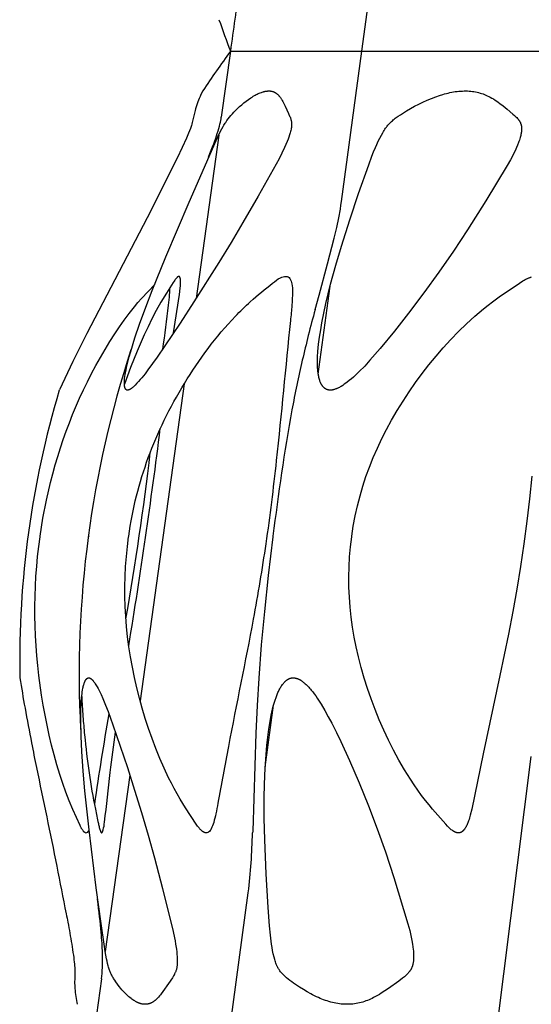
# Model space of a CAD drawing. Header units: millimetres. Extents: x 1250 to 1725, y 0 to 1655.
# Tile 223 of 256: x 1297 to 1318, y 1572 to 1613. Entities that reach past the tile are written whole.
import ezdxf

# ---------------------------------------------------------------- set-up
doc = ezdxf.new("R2010")
doc.units = ezdxf.units.MM
doc.header["$MEASUREMENT"] = 0
doc.layers.add('Crea2D$visibili$tangenti', color=7, linetype='Continuous', true_color=0x000000)

msp = doc.modelspace()

# ---------------------------------------------------------------- linework, layer by layer
at = {"layer": 'Crea2D$visibili$tangenti'}
for p, q in [((1311.214, 1611.82), (1312.036, 1617.904)), ((1305.687, 1611.82), (1305.301, 1609.045)), ((1305.687, 1611.82), (1311.214, 1611.82)), ((1310.362, 1605.507), (1311.214, 1611.82)), ((1311.214, 1611.82), (1322.101, 1611.82)), ((1305.197, 1608.297), (1304.239, 1601.415)), ((1309.382, 1598.243), (1309.881, 1601.939)), ((1303.739, 1597.826), (1301.886, 1584.504)), ((1299.723, 1591.425), (1299.721, 1591.404)), ((1307.152, 1581.714), (1307.504, 1584.322)), ((1316.8, 1569.947), (1318.346, 1582.164)), ((1301.451, 1581.38), (1300.419, 1573.966)), ((1305.565, 1569.947), (1306.439, 1576.431)), ((1300.258, 1572.804), (1299.86, 1569.947))]:
    msp.add_line(p, q, dxfattribs=at)
for points in [[(1304.521, 1610.149), (1304.447, 1609.994), (1304.411, 1609.916), (1304.378, 1609.837), (1304.347, 1609.761), (1304.317, 1609.685), (1304.289, 1609.608), (1304.263, 1609.53), (1304.222, 1609.399), (1304.203, 1609.333), (1304.185, 1609.266), (1304.096, 1608.875), (1304.082, 1608.819), (1304.064, 1608.758), (1304.045, 1608.697), (1304.003, 1608.576), (1303.965, 1608.473), (1303.925, 1608.371), (1303.84, 1608.167), (1303.66, 1607.765), (1303.452, 1607.323), (1302.18, 1604.811), (1299.648, 1599.946), (1299.059, 1598.765), (1298.489, 1597.574)], [(1309.25, 1600.955), (1309.42, 1601.568), (1309.777, 1602.885), (1310.05, 1603.957), (1310.157, 1604.412), (1310.244, 1604.819), (1310.312, 1605.183), (1310.339, 1605.349), (1310.362, 1605.507)], [(1303.297, 1599.976), (1303.54, 1601.591), (1303.572, 1601.862), (1303.58, 1601.953), (1303.583, 1601.998), (1303.585, 1602.043), (1303.587, 1602.088), (1303.587, 1602.134), (1303.585, 1602.179), (1303.584, 1602.202), (1303.581, 1602.236), (1303.58, 1602.248), (1303.579, 1602.259), (1303.578, 1602.265), (1303.577, 1602.271), (1303.575, 1602.277), (1303.574, 1602.282), (1303.573, 1602.288), (1303.571, 1602.294), (1303.569, 1602.299), (1303.567, 1602.305), (1303.566, 1602.308), (1303.565, 1602.31), (1303.564, 1602.313), (1303.563, 1602.316), (1303.561, 1602.319), (1303.56, 1602.322), (1303.558, 1602.325), (1303.557, 1602.326), (1303.556, 1602.328), (1303.556, 1602.329), (1303.555, 1602.331), (1303.554, 1602.332), (1303.553, 1602.333), (1303.552, 1602.335), (1303.551, 1602.336), (1303.55, 1602.337), (1303.549, 1602.338), (1303.548, 1602.34), (1303.546, 1602.341), (1303.545, 1602.342), (1303.544, 1602.343), (1303.543, 1602.343), (1303.543, 1602.344), (1303.542, 1602.344), (1303.542, 1602.345), (1303.541, 1602.345), (1303.54, 1602.346), (1303.54, 1602.346), (1303.539, 1602.347), (1303.538, 1602.347), (1303.538, 1602.348), (1303.537, 1602.348), (1303.536, 1602.348), (1303.535, 1602.349), (1303.535, 1602.349), (1303.534, 1602.349), (1303.533, 1602.35), (1303.532, 1602.35), (1303.532, 1602.35), (1303.531, 1602.351), (1303.53, 1602.351), (1303.529, 1602.351), (1303.528, 1602.351), (1303.528, 1602.351), (1303.527, 1602.352), (1303.525, 1602.352), (1303.523, 1602.352), (1303.522, 1602.352), (1303.52, 1602.352), (1303.518, 1602.352), (1303.517, 1602.352), (1303.515, 1602.352), (1303.513, 1602.352), (1303.512, 1602.352), (1303.51, 1602.351), (1303.509, 1602.351), (1303.507, 1602.351), (1303.505, 1602.35), (1303.504, 1602.35), (1303.502, 1602.35), (1303.501, 1602.349), (1303.499, 1602.349), (1303.498, 1602.348), (1303.496, 1602.347), (1303.495, 1602.347), (1303.493, 1602.346), (1303.492, 1602.346), (1303.489, 1602.344), (1303.486, 1602.343), (1303.483, 1602.341), (1303.48, 1602.339), (1303.477, 1602.337), (1303.473, 1602.335), (1303.469, 1602.332), (1303.464, 1602.328), (1303.46, 1602.325), (1303.456, 1602.322), (1303.452, 1602.319), (1303.448, 1602.315), (1303.445, 1602.311), (1303.437, 1602.304), (1303.43, 1602.297), (1303.416, 1602.281), (1303.403, 1602.266), (1303.39, 1602.251), (1303.365, 1602.22), (1303.342, 1602.189), (1303.319, 1602.156), (1303.275, 1602.091), (1302.994, 1601.645), (1302.763, 1601.261), (1302.569, 1600.914), (1302.386, 1600.562), (1302.222, 1600.228), (1302.063, 1599.891), (1301.762, 1599.21), (1301.484, 1598.519), (1301.226, 1597.82)], [(1318.367, 1593.949), (1318.266, 1593), (1318.154, 1592.053), (1318.029, 1591.108), (1317.887, 1590.153), (1317.731, 1589.2), (1317.562, 1588.251), (1317.381, 1587.303), (1317.028, 1585.57), (1316.324, 1582.273), (1315.838, 1579.947), (1315.778, 1579.699), (1315.744, 1579.577), (1315.725, 1579.516), (1315.706, 1579.455), (1315.678, 1579.377), (1315.663, 1579.338), (1315.647, 1579.299), (1315.63, 1579.261), (1315.621, 1579.242), (1315.612, 1579.224), (1315.602, 1579.205), (1315.592, 1579.187), (1315.581, 1579.169), (1315.57, 1579.151), (1315.555, 1579.128), (1315.547, 1579.116), (1315.539, 1579.105), (1315.531, 1579.093), (1315.522, 1579.083), (1315.514, 1579.072), (1315.505, 1579.061), (1315.495, 1579.051), (1315.486, 1579.041), (1315.476, 1579.032), (1315.47, 1579.027), (1315.465, 1579.023), (1315.46, 1579.018), (1315.455, 1579.014), (1315.449, 1579.01), (1315.444, 1579.005), (1315.438, 1579.001), (1315.433, 1578.998), (1315.427, 1578.994), (1315.421, 1578.99), (1315.416, 1578.987), (1315.41, 1578.984), (1315.405, 1578.981), (1315.399, 1578.978), (1315.394, 1578.975), (1315.388, 1578.973), (1315.382, 1578.97), (1315.376, 1578.968), (1315.371, 1578.965), (1315.365, 1578.963), (1315.359, 1578.961), (1315.353, 1578.959), (1315.347, 1578.957), (1315.341, 1578.956), (1315.335, 1578.954), (1315.329, 1578.953), (1315.323, 1578.951), (1315.317, 1578.95), (1315.311, 1578.949), (1315.304, 1578.949), (1315.298, 1578.948), (1315.292, 1578.948), (1315.286, 1578.947), (1315.28, 1578.947), (1315.273, 1578.947), (1315.267, 1578.947), (1315.261, 1578.948), (1315.255, 1578.948), (1315.249, 1578.949), (1315.243, 1578.95), (1315.236, 1578.951), (1315.23, 1578.952), (1315.222, 1578.954), (1315.213, 1578.956), (1315.204, 1578.958), (1315.196, 1578.96), (1315.188, 1578.963), (1315.179, 1578.966), (1315.171, 1578.968), (1315.163, 1578.971), (1315.154, 1578.975), (1315.146, 1578.978), (1315.13, 1578.985), (1315.114, 1578.992), (1315.099, 1579.001), (1315.083, 1579.009), (1315.068, 1579.018), (1315.053, 1579.028), (1315.039, 1579.037), (1315.024, 1579.047), (1315.01, 1579.058), (1314.981, 1579.079), (1314.96, 1579.097), (1314.939, 1579.114), (1314.918, 1579.132), (1314.898, 1579.151), (1314.858, 1579.189), (1314.819, 1579.228), (1314.745, 1579.309), (1314.188, 1579.951), (1314.042, 1580.127), (1313.898, 1580.306), (1313.732, 1580.524), (1313.571, 1580.746), (1313.415, 1580.972), (1313.264, 1581.201), (1313.014, 1581.601), (1312.777, 1582.009), (1312.552, 1582.423), (1312.339, 1582.844), (1312.138, 1583.271), (1311.95, 1583.703), (1311.772, 1584.14), (1311.607, 1584.582), (1311.456, 1585.019), (1311.316, 1585.46), (1311.188, 1585.905), (1311.073, 1586.353), (1310.979, 1586.766), (1310.896, 1587.182), (1310.825, 1587.599), (1310.768, 1588.019), (1310.723, 1588.441), (1310.692, 1588.864), (1310.674, 1589.288), (1310.67, 1589.712), (1310.679, 1590.137), (1310.701, 1590.56), (1310.738, 1590.983), (1310.788, 1591.404), (1310.791, 1591.425), (1310.857, 1591.852), (1310.937, 1592.277), (1311.031, 1592.699), (1311.139, 1593.117), (1311.259, 1593.527), (1311.391, 1593.932), (1311.536, 1594.333), (1311.694, 1594.73), (1311.869, 1595.132), (1312.056, 1595.528), (1312.255, 1595.918), (1312.465, 1596.303), (1312.701, 1596.708), (1312.949, 1597.106), (1313.208, 1597.497), (1313.476, 1597.882), (1313.754, 1598.26), (1314.041, 1598.63), (1314.337, 1598.993), (1314.644, 1599.348), (1314.96, 1599.694), (1315.286, 1600.03), (1315.622, 1600.356), (1315.968, 1600.672), (1316.152, 1600.831), (1316.338, 1600.986), (1316.527, 1601.138), (1316.719, 1601.285), (1316.996, 1601.488), (1317.849, 1602.066), (1317.991, 1602.159), (1318.039, 1602.188), (1318.088, 1602.216), (1318.113, 1602.23), (1318.138, 1602.243), (1318.163, 1602.255), (1318.188, 1602.267), (1318.214, 1602.279), (1318.24, 1602.29), (1318.258, 1602.297), (1318.277, 1602.303), (1318.295, 1602.31), (1318.313, 1602.316), (1318.332, 1602.321), (1318.351, 1602.327)], [(1299.587, 1578.952), (1299.583, 1578.953), (1299.58, 1578.954), (1299.576, 1578.956), (1299.573, 1578.957), (1299.57, 1578.958), (1299.567, 1578.96), (1299.564, 1578.961), (1299.561, 1578.963), (1299.558, 1578.965), (1299.555, 1578.967), (1299.553, 1578.969), (1299.55, 1578.97), (1299.547, 1578.972), (1299.545, 1578.975), (1299.542, 1578.977), (1299.539, 1578.979), (1299.537, 1578.981), (1299.534, 1578.983), (1299.53, 1578.988), (1299.525, 1578.993), (1299.52, 1578.998), (1299.516, 1579.003), (1299.511, 1579.008), (1299.503, 1579.019), (1299.489, 1579.037), (1299.475, 1579.055), (1299.462, 1579.074), (1299.449, 1579.093), (1299.437, 1579.112), (1299.425, 1579.132), (1299.414, 1579.151), (1299.403, 1579.171), (1299.392, 1579.193), (1299.381, 1579.215), (1299.36, 1579.258), (1299.059, 1579.931), (1298.908, 1580.294), (1298.768, 1580.66), (1298.637, 1581.03), (1298.514, 1581.403), (1298.389, 1581.812), (1298.273, 1582.224), (1298.164, 1582.638), (1298.064, 1583.054), (1297.972, 1583.472), (1297.887, 1583.892), (1297.81, 1584.313), (1297.741, 1584.735), (1297.628, 1585.564), (1297.582, 1585.98), (1297.543, 1586.397), (1297.512, 1586.814), (1297.489, 1587.231), (1297.472, 1587.649), (1297.464, 1588.068), (1297.463, 1588.486), (1297.47, 1588.904), (1297.484, 1589.322), (1297.507, 1589.74), (1297.537, 1590.157), (1297.576, 1590.573), (1297.622, 1590.989), (1297.677, 1591.404), (1297.68, 1591.425), (1297.735, 1591.804), (1297.798, 1592.182), (1297.944, 1592.934), (1298.116, 1593.682), (1298.211, 1594.054), (1298.313, 1594.425), (1298.42, 1594.782), (1298.533, 1595.138), (1298.652, 1595.491), (1298.778, 1595.842), (1298.911, 1596.191), (1299.049, 1596.538), (1299.344, 1597.223), (1299.506, 1597.574), (1299.674, 1597.922), (1299.849, 1598.267), (1300.03, 1598.608), (1300.218, 1598.945), (1300.412, 1599.279), (1300.614, 1599.608), (1300.822, 1599.934), (1301.017, 1600.224), (1301.219, 1600.511), (1301.428, 1600.792), (1301.645, 1601.067), (1301.796, 1601.249), (1301.952, 1601.428), (1302.5, 1602.016)], [(1304.629, 1578.952), (1304.622, 1578.954), (1304.615, 1578.956), (1304.608, 1578.958), (1304.601, 1578.961), (1304.594, 1578.964), (1304.588, 1578.966), (1304.581, 1578.969), (1304.575, 1578.972), (1304.568, 1578.976), (1304.562, 1578.979), (1304.556, 1578.983), (1304.549, 1578.986), (1304.543, 1578.99), (1304.537, 1578.994), (1304.531, 1578.998), (1304.525, 1579.002), (1304.514, 1579.01), (1304.502, 1579.019), (1304.491, 1579.029), (1304.48, 1579.038), (1304.469, 1579.048), (1304.459, 1579.058), (1304.438, 1579.079), (1304.42, 1579.097), (1304.403, 1579.116), (1304.386, 1579.135), (1304.37, 1579.155), (1304.338, 1579.195), (1304.307, 1579.236), (1304.248, 1579.319), (1303.792, 1580.007), (1303.679, 1580.185), (1303.57, 1580.366), (1303.442, 1580.587), (1303.319, 1580.812), (1303.201, 1581.039), (1303.086, 1581.268), (1302.895, 1581.672), (1302.715, 1582.081), (1302.546, 1582.494), (1302.388, 1582.912), (1302.24, 1583.333), (1302.102, 1583.758), (1301.974, 1584.186), (1301.855, 1584.617), (1301.748, 1585.046), (1301.649, 1585.477), (1301.561, 1585.91), (1301.483, 1586.346), (1301.417, 1586.769), (1301.362, 1587.194), (1301.317, 1587.621), (1301.283, 1588.048), (1301.261, 1588.468), (1301.249, 1588.888), (1301.248, 1589.309), (1301.258, 1589.729), (1301.278, 1590.149), (1301.309, 1590.569), (1301.351, 1590.987), (1301.404, 1591.404), (1301.407, 1591.425)], [(1307.476, 1591.425), (1307.473, 1591.404), (1307.277, 1589.767), (1307.115, 1588.253), (1306.985, 1586.855), (1306.876, 1585.455), (1306.807, 1584.299), (1306.755, 1583.143), (1306.625, 1579.026), (1306.62, 1578.952)]]:
    msp.add_lwpolyline(points, dxfattribs=at)
for points in [[(1301.359, 1597.565), (1301.357, 1597.565), (1301.355, 1597.565), (1301.353, 1597.565), (1301.352, 1597.565), (1301.35, 1597.566), (1301.349, 1597.566), (1301.347, 1597.566), (1301.345, 1597.566), (1301.344, 1597.566), (1301.342, 1597.567), (1301.34, 1597.567), (1301.339, 1597.567), (1301.337, 1597.568), (1301.336, 1597.568), (1301.334, 1597.569), (1301.333, 1597.569), (1301.331, 1597.57), (1301.33, 1597.57), (1301.328, 1597.571), (1301.327, 1597.571), (1301.325, 1597.572), (1301.324, 1597.572), (1301.322, 1597.573), (1301.321, 1597.574), (1301.318, 1597.575), (1301.315, 1597.577), (1301.313, 1597.578), (1301.31, 1597.58), (1301.307, 1597.582), (1301.305, 1597.584), (1301.302, 1597.586), (1301.3, 1597.588), (1301.297, 1597.59), (1301.295, 1597.592), (1301.292, 1597.594), (1301.29, 1597.596), (1301.288, 1597.599), (1301.286, 1597.601), (1301.284, 1597.604), (1301.282, 1597.606), (1301.28, 1597.609), (1301.278, 1597.611), (1301.276, 1597.614), (1301.274, 1597.616), (1301.271, 1597.62), (1301.269, 1597.624), (1301.267, 1597.628), (1301.264, 1597.632), (1301.262, 1597.635), (1301.26, 1597.639), (1301.258, 1597.643), (1301.256, 1597.647), (1301.255, 1597.651), (1301.253, 1597.655), (1301.251, 1597.659), (1301.25, 1597.664), (1301.247, 1597.672), (1301.245, 1597.68), (1301.242, 1597.689), (1301.24, 1597.698), (1301.238, 1597.706), (1301.237, 1597.715), (1301.235, 1597.724), (1301.234, 1597.733), (1301.231, 1597.751), (1301.229, 1597.78), (1301.227, 1597.808), (1301.226, 1597.837), (1301.225, 1597.865), (1301.225, 1597.894), (1301.226, 1597.922), (1301.23, 1597.979), (1301.233, 1598.019), (1301.237, 1598.059), (1301.247, 1598.139), (1301.26, 1598.219), (1301.273, 1598.298), (1301.295, 1598.411), (1301.319, 1598.524), (1301.371, 1598.748), (1301.43, 1598.971), (1301.493, 1599.193), (1301.671, 1599.768), (1301.865, 1600.337), (1302.125, 1601.051), (1302.398, 1601.76), (1302.97, 1603.168), (1303.946, 1605.472), (1305.088, 1608.069), (1305.233, 1608.369), (1305.331, 1608.563), (1305.383, 1608.658), (1305.41, 1608.705), (1305.438, 1608.752), (1305.462, 1608.79), (1305.487, 1608.829), (1305.539, 1608.904), (1305.593, 1608.977), (1305.649, 1609.049), (1305.708, 1609.119), (1305.768, 1609.188), (1305.83, 1609.255), (1305.894, 1609.321), (1305.98, 1609.406), (1306.069, 1609.489), (1306.16, 1609.569), (1306.253, 1609.647), (1306.348, 1609.721), (1306.446, 1609.792), (1306.547, 1609.86), (1306.598, 1609.892), (1306.649, 1609.924), (1306.731, 1609.971), (1306.773, 1609.994), (1306.815, 1610.015), (1306.858, 1610.036), (1306.901, 1610.055), (1306.944, 1610.073), (1306.989, 1610.09), (1307.025, 1610.102), (1307.061, 1610.113), (1307.079, 1610.118), (1307.098, 1610.123), (1307.116, 1610.127), (1307.135, 1610.131), (1307.153, 1610.135), (1307.172, 1610.138), (1307.191, 1610.141), (1307.209, 1610.143), (1307.228, 1610.146), (1307.247, 1610.147), (1307.266, 1610.148), (1307.285, 1610.149), (1307.302, 1610.149), (1307.319, 1610.149), (1307.328, 1610.149), (1307.336, 1610.149), (1307.353, 1610.148), (1307.369, 1610.147), (1307.386, 1610.145), (1307.402, 1610.142), (1307.418, 1610.139), (1307.435, 1610.136), (1307.451, 1610.131), (1307.467, 1610.127), (1307.483, 1610.122), (1307.499, 1610.116), (1307.514, 1610.11), (1307.529, 1610.103), (1307.544, 1610.096), (1307.559, 1610.088), (1307.574, 1610.08), (1307.581, 1610.076), (1307.588, 1610.071), (1307.603, 1610.062), (1307.617, 1610.052), (1307.631, 1610.041), (1307.644, 1610.031), (1307.657, 1610.019), (1307.67, 1610.008), (1307.682, 1609.996), (1307.695, 1609.984), (1307.707, 1609.971), (1307.718, 1609.958), (1307.73, 1609.945), (1307.741, 1609.932), (1307.752, 1609.918), (1307.773, 1609.891), (1307.79, 1609.868), (1307.806, 1609.846), (1307.821, 1609.822), (1307.836, 1609.799), (1307.864, 1609.751), (1307.892, 1609.703), (1307.918, 1609.654), (1307.991, 1609.504), (1308.135, 1609.198), (1308.179, 1609.095), (1308.195, 1609.057), (1308.209, 1609.019), (1308.216, 1609), (1308.223, 1608.98), (1308.229, 1608.961), (1308.235, 1608.941), (1308.241, 1608.915), (1308.247, 1608.889), (1308.252, 1608.863), (1308.256, 1608.836), (1308.257, 1608.823), (1308.259, 1608.809), (1308.26, 1608.796), (1308.261, 1608.783), (1308.261, 1608.769), (1308.262, 1608.756), (1308.262, 1608.742), (1308.262, 1608.729), (1308.262, 1608.714), (1308.261, 1608.698), (1308.26, 1608.683), (1308.259, 1608.668), (1308.256, 1608.638), (1308.251, 1608.607), (1308.246, 1608.577), (1308.241, 1608.547), (1308.228, 1608.487), (1308.216, 1608.441), (1308.203, 1608.394), (1308.19, 1608.348), (1308.176, 1608.302), (1308.145, 1608.21), (1308.111, 1608.12), (1308.076, 1608.03), (1307.961, 1607.765), (1307.851, 1607.53), (1307.734, 1607.3), (1306.858, 1605.728), (1306.216, 1604.618), (1305.714, 1603.775), (1305.202, 1602.939), (1304.153, 1601.282), (1303.567, 1600.383), (1302.602, 1598.949), (1302.219, 1598.418), (1302.093, 1598.252), (1301.962, 1598.089), (1301.895, 1598.009), (1301.826, 1597.931), (1301.756, 1597.854), (1301.683, 1597.779), (1301.64, 1597.737), (1301.618, 1597.716), (1301.596, 1597.696), (1301.573, 1597.677), (1301.549, 1597.658), (1301.537, 1597.649), (1301.525, 1597.64), (1301.513, 1597.631), (1301.5, 1597.623), (1301.484, 1597.613), (1301.475, 1597.608), (1301.467, 1597.603), (1301.459, 1597.598), (1301.45, 1597.594), (1301.441, 1597.589), (1301.432, 1597.586), (1301.424, 1597.582), (1301.415, 1597.578), (1301.405, 1597.575), (1301.401, 1597.574), (1301.396, 1597.573), (1301.392, 1597.571), (1301.387, 1597.57), (1301.382, 1597.569), (1301.378, 1597.568), (1301.373, 1597.567), (1301.368, 1597.567), (1301.363, 1597.566)], [(1309.89, 1597.565), (1309.878, 1597.566), (1309.866, 1597.567), (1309.854, 1597.568), (1309.841, 1597.569), (1309.829, 1597.571), (1309.817, 1597.574), (1309.804, 1597.576), (1309.792, 1597.579), (1309.78, 1597.582), (1309.768, 1597.586), (1309.756, 1597.59), (1309.745, 1597.595), (1309.733, 1597.599), (1309.722, 1597.604), (1309.711, 1597.61), (1309.7, 1597.616), (1309.689, 1597.622), (1309.678, 1597.629), (1309.668, 1597.636), (1309.658, 1597.643), (1309.648, 1597.651), (1309.638, 1597.658), (1309.629, 1597.667), (1309.62, 1597.675), (1309.611, 1597.684), (1309.602, 1597.693), (1309.593, 1597.702), (1309.585, 1597.711), (1309.577, 1597.721), (1309.569, 1597.731), (1309.561, 1597.741), (1309.554, 1597.751), (1309.544, 1597.764), (1309.536, 1597.777), (1309.527, 1597.791), (1309.519, 1597.804), (1309.511, 1597.818), (1309.503, 1597.832), (1309.496, 1597.846), (1309.489, 1597.86), (1309.482, 1597.875), (1309.476, 1597.889), (1309.464, 1597.919), (1309.452, 1597.949), (1309.442, 1597.979), (1309.43, 1598.018), (1309.419, 1598.057), (1309.409, 1598.097), (1309.401, 1598.137), (1309.393, 1598.177), (1309.386, 1598.217), (1309.375, 1598.298), (1309.369, 1598.354), (1309.363, 1598.409), (1309.355, 1598.521), (1309.351, 1598.633), (1309.349, 1598.745), (1309.351, 1598.857), (1309.355, 1598.969), (1309.369, 1599.193), (1309.399, 1599.497), (1309.438, 1599.801), (1309.485, 1600.103), (1309.538, 1600.404), (1309.618, 1600.811), (1309.706, 1601.217), (1309.902, 1602.023), (1310.12, 1602.823), (1310.356, 1603.619), (1310.71, 1604.732), (1311.082, 1605.84), (1311.507, 1607.046), (1311.642, 1607.407), (1311.713, 1607.587), (1311.788, 1607.765), (1311.846, 1607.901), (1311.907, 1608.033), (1311.972, 1608.163), (1312.04, 1608.292), (1312.095, 1608.391), (1312.124, 1608.44), (1312.153, 1608.489), (1312.184, 1608.536), (1312.216, 1608.583), (1312.249, 1608.629), (1312.266, 1608.652), (1312.283, 1608.674), (1312.316, 1608.714), (1312.351, 1608.753), (1312.387, 1608.791), (1312.424, 1608.828), (1312.462, 1608.864), (1312.501, 1608.899), (1312.54, 1608.933), (1312.581, 1608.966), (1312.622, 1608.998), (1312.664, 1609.03), (1312.749, 1609.091), (1312.837, 1609.15), (1312.925, 1609.208), (1313.093, 1609.312), (1313.263, 1609.411), (1313.436, 1609.506), (1313.611, 1609.597), (1313.788, 1609.682), (1313.967, 1609.762), (1314.149, 1609.837), (1314.333, 1609.906), (1314.478, 1609.956), (1314.624, 1610.002), (1314.698, 1610.023), (1314.772, 1610.043), (1314.846, 1610.062), (1314.921, 1610.079), (1314.996, 1610.094), (1315.071, 1610.108), (1315.146, 1610.12), (1315.222, 1610.13), (1315.298, 1610.138), (1315.374, 1610.144), (1315.451, 1610.147), (1315.527, 1610.149), (1315.562, 1610.149), (1315.596, 1610.149), (1315.663, 1610.148), (1315.731, 1610.144), (1315.798, 1610.139), (1315.865, 1610.131), (1315.932, 1610.122), (1315.998, 1610.11), (1316.064, 1610.096), (1316.13, 1610.08), (1316.192, 1610.063), (1316.254, 1610.044), (1316.315, 1610.022), (1316.375, 1609.999), (1316.435, 1609.975), (1316.494, 1609.948), (1316.553, 1609.92), (1316.61, 1609.891), (1316.682, 1609.852), (1316.753, 1609.811), (1316.822, 1609.767), (1316.891, 1609.722), (1316.958, 1609.676), (1317.025, 1609.628), (1317.155, 1609.529), (1317.334, 1609.385), (1317.575, 1609.179), (1317.639, 1609.121), (1317.67, 1609.091), (1317.701, 1609.06), (1317.731, 1609.029), (1317.76, 1608.996), (1317.782, 1608.971), (1317.804, 1608.944), (1317.814, 1608.931), (1317.824, 1608.917), (1317.834, 1608.904), (1317.843, 1608.89), (1317.852, 1608.876), (1317.861, 1608.862), (1317.869, 1608.847), (1317.877, 1608.832), (1317.885, 1608.818), (1317.892, 1608.803), (1317.898, 1608.787), (1317.904, 1608.772), (1317.909, 1608.757), (1317.914, 1608.743), (1317.918, 1608.728), (1317.922, 1608.713), (1317.925, 1608.699), (1317.928, 1608.684), (1317.931, 1608.668), (1317.933, 1608.653), (1317.935, 1608.638), (1317.936, 1608.623), (1317.937, 1608.607), (1317.938, 1608.592), (1317.938, 1608.576), (1317.939, 1608.561), (1317.939, 1608.545), (1317.938, 1608.53), (1317.937, 1608.508), (1317.936, 1608.487), (1317.934, 1608.466), (1317.932, 1608.444), (1317.929, 1608.423), (1317.926, 1608.402), (1317.919, 1608.36), (1317.91, 1608.318), (1317.9, 1608.276), (1317.89, 1608.235), (1317.878, 1608.194), (1317.862, 1608.139), (1317.844, 1608.084), (1317.825, 1608.03), (1317.806, 1607.977), (1317.764, 1607.87), (1317.719, 1607.765), (1317.661, 1607.635), (1317.6, 1607.507), (1317.536, 1607.381), (1317.469, 1607.256), (1317.329, 1607.01), (1316.437, 1605.529), (1315.664, 1604.308), (1315.068, 1603.414), (1314.455, 1602.532), (1313.824, 1601.662), (1313.179, 1600.803), (1312.592, 1600.052), (1311.989, 1599.315), (1311.559, 1598.821), (1311.337, 1598.581), (1311.108, 1598.348), (1310.944, 1598.19), (1310.86, 1598.113), (1310.774, 1598.039), (1310.687, 1597.967), (1310.597, 1597.897), (1310.506, 1597.83), (1310.459, 1597.798), (1310.411, 1597.766), (1310.343, 1597.723), (1310.308, 1597.703), (1310.272, 1597.683), (1310.237, 1597.665), (1310.2, 1597.647), (1310.182, 1597.639), (1310.163, 1597.631), (1310.144, 1597.623), (1310.125, 1597.616), (1310.097, 1597.606), (1310.068, 1597.597), (1310.054, 1597.593), (1310.039, 1597.589), (1310.024, 1597.585), (1310.01, 1597.582), (1309.995, 1597.578), (1309.98, 1597.576), (1309.965, 1597.573), (1309.95, 1597.571), (1309.935, 1597.569), (1309.92, 1597.567), (1309.905, 1597.566)], [(1299.725, 1585.472), (1299.729, 1585.471), (1299.733, 1585.471), (1299.737, 1585.47), (1299.741, 1585.47), (1299.745, 1585.469), (1299.749, 1585.468), (1299.753, 1585.467), (1299.756, 1585.466), (1299.76, 1585.464), (1299.764, 1585.463), (1299.768, 1585.462), (1299.772, 1585.46), (1299.775, 1585.459), (1299.779, 1585.457), (1299.783, 1585.455), (1299.786, 1585.453), (1299.79, 1585.452), (1299.793, 1585.45), (1299.801, 1585.446), (1299.807, 1585.441), (1299.814, 1585.437), (1299.821, 1585.432), (1299.828, 1585.427), (1299.834, 1585.422), (1299.841, 1585.417), (1299.851, 1585.408), (1299.861, 1585.399), (1299.87, 1585.39), (1299.88, 1585.381), (1299.889, 1585.371), (1299.898, 1585.361), (1299.907, 1585.351), (1299.915, 1585.341), (1299.932, 1585.32), (1299.947, 1585.298), (1299.978, 1585.254), (1300.003, 1585.215), (1300.028, 1585.176), (1300.075, 1585.096), (1300.12, 1585.015), (1300.163, 1584.932), (1300.204, 1584.849), (1300.243, 1584.765), (1300.318, 1584.594), (1300.43, 1584.322), (1300.537, 1584.048), (1300.739, 1583.496), (1301.051, 1582.596), (1301.35, 1581.693), (1301.652, 1580.748), (1301.944, 1579.8), (1302.224, 1578.848), (1302.492, 1577.893), (1302.832, 1576.608), (1303.281, 1574.798), (1303.336, 1574.535), (1303.359, 1574.403), (1303.381, 1574.271), (1303.413, 1574.053), (1303.426, 1573.944), (1303.437, 1573.834), (1303.444, 1573.748), (1303.448, 1573.662), (1303.45, 1573.576), (1303.45, 1573.533), (1303.449, 1573.49), (1303.448, 1573.458), (1303.446, 1573.425), (1303.444, 1573.393), (1303.44, 1573.361), (1303.436, 1573.329), (1303.432, 1573.297), (1303.426, 1573.265), (1303.419, 1573.234), (1303.412, 1573.206), (1303.404, 1573.178), (1303.395, 1573.151), (1303.386, 1573.124), (1303.376, 1573.097), (1303.365, 1573.071), (1303.353, 1573.044), (1303.34, 1573.019), (1303.329, 1572.998), (1303.318, 1572.977), (1303.295, 1572.936), (1303.244, 1572.856), (1303.084, 1572.616), (1302.849, 1572.281), (1302.777, 1572.185), (1302.74, 1572.137), (1302.702, 1572.091), (1302.662, 1572.045), (1302.621, 1572.001), (1302.593, 1571.972), (1302.564, 1571.945), (1302.534, 1571.918), (1302.519, 1571.905), (1302.504, 1571.892), (1302.488, 1571.88), (1302.472, 1571.868), (1302.456, 1571.856), (1302.439, 1571.845), (1302.423, 1571.834), (1302.406, 1571.824), (1302.388, 1571.814), (1302.371, 1571.805), (1302.356, 1571.797), (1302.341, 1571.79), (1302.326, 1571.783), (1302.311, 1571.777), (1302.295, 1571.771), (1302.28, 1571.766), (1302.264, 1571.761), (1302.248, 1571.756), (1302.232, 1571.752), (1302.216, 1571.749), (1302.2, 1571.746), (1302.183, 1571.743), (1302.167, 1571.741), (1302.15, 1571.74), (1302.142, 1571.739), (1302.134, 1571.739), (1302.126, 1571.739), (1302.117, 1571.739), (1302.1, 1571.739), (1302.083, 1571.739), (1302.066, 1571.739), (1302.049, 1571.74), (1302.033, 1571.741), (1302.016, 1571.743), (1302, 1571.746), (1301.984, 1571.748), (1301.967, 1571.751), (1301.951, 1571.755), (1301.935, 1571.759), (1301.919, 1571.763), (1301.903, 1571.768), (1301.887, 1571.772), (1301.871, 1571.778), (1301.855, 1571.783), (1301.84, 1571.789), (1301.824, 1571.795), (1301.803, 1571.804), (1301.782, 1571.813), (1301.76, 1571.823), (1301.74, 1571.833), (1301.719, 1571.844), (1301.699, 1571.855), (1301.679, 1571.867), (1301.659, 1571.879), (1301.619, 1571.904), (1301.581, 1571.93), (1301.543, 1571.957), (1301.506, 1571.985), (1301.459, 1572.021), (1301.413, 1572.059), (1301.368, 1572.099), (1301.324, 1572.139), (1301.281, 1572.18), (1301.239, 1572.222), (1301.198, 1572.265), (1301.158, 1572.309), (1301.119, 1572.353), (1301.08, 1572.398), (1301.005, 1572.491), (1300.933, 1572.586), (1300.864, 1572.684), (1300.818, 1572.753), (1300.773, 1572.823), (1300.752, 1572.859), (1300.731, 1572.895), (1300.711, 1572.931), (1300.692, 1572.968), (1300.675, 1573.002), (1300.659, 1573.037), (1300.644, 1573.072), (1300.629, 1573.108), (1300.615, 1573.144), (1300.602, 1573.18), (1300.577, 1573.253), (1300.562, 1573.302), (1300.548, 1573.352), (1300.522, 1573.453), (1300.499, 1573.555), (1300.478, 1573.656), (1300.42, 1573.963), (1300.369, 1574.271), (1300.242, 1575.141), (1300.041, 1576.639), (1299.74, 1579.069), (1299.565, 1580.719), (1299.493, 1581.545), (1299.436, 1582.373), (1299.405, 1583.021), (1299.391, 1583.67), (1299.392, 1583.915), (1299.398, 1584.159), (1299.409, 1584.404), (1299.427, 1584.648), (1299.443, 1584.802), (1299.453, 1584.879), (1299.465, 1584.955), (1299.479, 1585.031), (1299.487, 1585.069), (1299.496, 1585.106), (1299.506, 1585.144), (1299.516, 1585.181), (1299.528, 1585.218), (1299.54, 1585.254), (1299.547, 1585.276), (1299.556, 1585.298), (1299.56, 1585.309), (1299.564, 1585.319), (1299.569, 1585.33), (1299.574, 1585.34), (1299.579, 1585.35), (1299.585, 1585.36), (1299.591, 1585.37), (1299.597, 1585.38), (1299.6, 1585.385), (1299.603, 1585.389), (1299.607, 1585.394), (1299.61, 1585.398), (1299.614, 1585.403), (1299.617, 1585.407), (1299.621, 1585.412), (1299.625, 1585.416), (1299.63, 1585.422), (1299.635, 1585.427), (1299.64, 1585.432), (1299.643, 1585.435), (1299.646, 1585.437), (1299.649, 1585.439), (1299.652, 1585.442), (1299.655, 1585.444), (1299.657, 1585.446), (1299.66, 1585.448), (1299.663, 1585.45), (1299.667, 1585.452), (1299.67, 1585.454), (1299.673, 1585.456), (1299.676, 1585.458), (1299.679, 1585.46), (1299.682, 1585.461), (1299.686, 1585.463), (1299.689, 1585.464), (1299.692, 1585.465), (1299.696, 1585.466), (1299.699, 1585.468), (1299.703, 1585.469), (1299.706, 1585.469), (1299.71, 1585.47), (1299.714, 1585.471), (1299.715, 1585.471), (1299.717, 1585.471), (1299.719, 1585.471), (1299.721, 1585.472), (1299.723, 1585.472)], [(1308.331, 1585.472), (1308.346, 1585.471), (1308.36, 1585.47), (1308.374, 1585.468), (1308.388, 1585.466), (1308.402, 1585.464), (1308.416, 1585.461), (1308.43, 1585.458), (1308.444, 1585.455), (1308.457, 1585.451), (1308.471, 1585.447), (1308.485, 1585.443), (1308.498, 1585.438), (1308.512, 1585.434), (1308.525, 1585.428), (1308.538, 1585.423), (1308.551, 1585.417), (1308.568, 1585.409), (1308.584, 1585.401), (1308.601, 1585.393), (1308.617, 1585.384), (1308.633, 1585.374), (1308.648, 1585.365), (1308.664, 1585.355), (1308.679, 1585.344), (1308.709, 1585.323), (1308.739, 1585.301), (1308.768, 1585.277), (1308.796, 1585.254), (1308.835, 1585.219), (1308.874, 1585.184), (1308.911, 1585.148), (1308.948, 1585.111), (1308.983, 1585.073), (1309.018, 1585.034), (1309.052, 1584.995), (1309.086, 1584.955), (1309.151, 1584.874), (1309.214, 1584.791), (1309.275, 1584.706), (1309.334, 1584.62), (1309.418, 1584.492), (1309.5, 1584.362), (1309.657, 1584.1), (1309.806, 1583.832), (1309.949, 1583.562), (1310.145, 1583.175), (1310.334, 1582.784), (1310.696, 1581.995), (1311.107, 1581.046), (1311.497, 1580.089), (1311.865, 1579.122), (1312.211, 1578.148), (1312.563, 1577.076), (1313.155, 1575.126), (1313.231, 1574.844), (1313.266, 1574.702), (1313.297, 1574.559), (1313.325, 1574.416), (1313.349, 1574.271), (1313.366, 1574.155), (1313.38, 1574.039), (1313.385, 1573.981), (1313.389, 1573.922), (1313.392, 1573.864), (1313.394, 1573.805), (1313.395, 1573.76), (1313.395, 1573.714), (1313.394, 1573.669), (1313.391, 1573.624), (1313.388, 1573.578), (1313.383, 1573.533), (1313.379, 1573.511), (1313.376, 1573.488), (1313.372, 1573.466), (1313.367, 1573.444), (1313.36, 1573.41), (1313.351, 1573.377), (1313.346, 1573.361), (1313.341, 1573.344), (1313.335, 1573.328), (1313.33, 1573.312), (1313.324, 1573.296), (1313.317, 1573.28), (1313.311, 1573.264), (1313.303, 1573.249), (1313.296, 1573.233), (1313.288, 1573.218), (1313.28, 1573.203), (1313.272, 1573.188), (1313.262, 1573.173), (1313.252, 1573.158), (1313.242, 1573.143), (1313.232, 1573.128), (1313.221, 1573.113), (1313.209, 1573.099), (1313.198, 1573.085), (1313.186, 1573.071), (1313.162, 1573.044), (1313.136, 1573.017), (1313.11, 1572.992), (1313.084, 1572.966), (1313.046, 1572.932), (1313.007, 1572.899), (1312.929, 1572.834), (1312.767, 1572.711), (1312.343, 1572.405), (1312.189, 1572.301), (1312.033, 1572.201), (1311.954, 1572.153), (1311.874, 1572.106), (1311.792, 1572.062), (1311.71, 1572.019), (1311.647, 1571.988), (1311.583, 1571.959), (1311.518, 1571.931), (1311.453, 1571.904), (1311.387, 1571.88), (1311.321, 1571.856), (1311.254, 1571.835), (1311.187, 1571.816), (1311.119, 1571.798), (1311.051, 1571.783), (1310.982, 1571.77), (1310.912, 1571.758), (1310.843, 1571.75), (1310.808, 1571.746), (1310.773, 1571.743), (1310.738, 1571.741), (1310.703, 1571.74), (1310.667, 1571.739), (1310.632, 1571.739), (1310.598, 1571.739), (1310.564, 1571.739), (1310.527, 1571.739), (1310.49, 1571.74), (1310.453, 1571.741), (1310.417, 1571.744), (1310.344, 1571.75), (1310.271, 1571.759), (1310.199, 1571.77), (1310.127, 1571.784), (1310.055, 1571.799), (1309.983, 1571.816), (1309.907, 1571.835), (1309.831, 1571.856), (1309.756, 1571.879), (1309.681, 1571.904), (1309.606, 1571.93), (1309.532, 1571.958), (1309.459, 1571.988), (1309.387, 1572.019), (1309.305, 1572.056), (1309.225, 1572.095), (1309.145, 1572.135), (1309.066, 1572.178), (1308.91, 1572.266), (1308.755, 1572.357), (1308.589, 1572.46), (1308.426, 1572.567), (1308.346, 1572.623), (1308.266, 1572.68), (1308.188, 1572.739), (1308.112, 1572.8), (1308.044, 1572.858), (1307.979, 1572.917), (1307.946, 1572.947), (1307.915, 1572.978), (1307.885, 1573.01), (1307.855, 1573.043), (1307.826, 1573.076), (1307.798, 1573.11), (1307.772, 1573.144), (1307.746, 1573.18), (1307.734, 1573.198), (1307.722, 1573.216), (1307.71, 1573.234), (1307.699, 1573.253), (1307.688, 1573.272), (1307.677, 1573.291), (1307.667, 1573.31), (1307.657, 1573.33), (1307.646, 1573.353), (1307.635, 1573.377), (1307.625, 1573.401), (1307.616, 1573.425), (1307.597, 1573.474), (1307.581, 1573.523), (1307.565, 1573.573), (1307.551, 1573.624), (1307.525, 1573.725), (1307.492, 1573.86), (1307.463, 1573.995), (1307.438, 1574.132), (1307.427, 1574.201), (1307.417, 1574.271), (1307.37, 1574.653), (1307.332, 1575.036), (1307.274, 1575.805), (1307.187, 1577.228), (1307.128, 1578.653), (1307.109, 1579.566), (1307.11, 1580.478), (1307.137, 1581.39), (1307.161, 1581.845), (1307.222, 1582.636), (1307.258, 1582.972), (1307.301, 1583.306), (1307.354, 1583.639), (1307.402, 1583.894), (1307.429, 1584.021), (1307.459, 1584.148), (1307.491, 1584.274), (1307.526, 1584.399), (1307.564, 1584.523), (1307.606, 1584.646), (1307.636, 1584.728), (1307.668, 1584.808), (1307.685, 1584.848), (1307.703, 1584.888), (1307.721, 1584.927), (1307.74, 1584.966), (1307.761, 1585.004), (1307.782, 1585.042), (1307.804, 1585.079), (1307.827, 1585.115), (1307.851, 1585.151), (1307.876, 1585.186), (1307.903, 1585.22), (1307.916, 1585.237), (1307.93, 1585.253), (1307.952, 1585.277), (1307.974, 1585.3), (1307.985, 1585.312), (1307.997, 1585.323), (1308.009, 1585.334), (1308.021, 1585.344), (1308.033, 1585.355), (1308.046, 1585.365), (1308.058, 1585.374), (1308.071, 1585.384), (1308.085, 1585.393), (1308.098, 1585.401), (1308.112, 1585.409), (1308.126, 1585.417), (1308.138, 1585.423), (1308.15, 1585.429), (1308.162, 1585.434), (1308.175, 1585.439), (1308.187, 1585.444), (1308.2, 1585.448), (1308.213, 1585.452), (1308.226, 1585.456), (1308.239, 1585.459), (1308.252, 1585.462), (1308.265, 1585.464), (1308.278, 1585.467), (1308.292, 1585.468), (1308.305, 1585.47), (1308.318, 1585.471)]]:
    msp.add_lwpolyline(points, close=True, dxfattribs=at)
for centre, radius, start, end in [((118981.861, -14769.314), 118810.873, 172.07374703, 172.07505837), ((1356.841, 1631.156), 54.687, 199.2281, 200.7065), ((1351.126, 1578.859), 56.135, 144.0431, 146.1234), ((1343.2, 1585.603), 43.878, 161.8713, 183.0108), ((1336.77, 1586.152), 39.95, 163.4004, 180.9763), ((1057.993, 1626.785), 246.678, 350.6739, 352.81996), ((1180.927, 1609.125), 122.212, 350.02192, 353.33667), ((1408.269, 1564.684), 109.404, 169.8578, 171.87275), ((1299.597, 1579.095), 0.144, 265.8036, 352.1111), ((1281.997, 1579.38), 24.62, 353.1204, 359.0049)]:
    msp.add_arc(centre, radius, start, end, dxfattribs=at)
for points, knots in [([(1304.761, 1607.362), (1304.937, 1607.789), (1305.054, 1608.109), (1305.23, 1608.662), (1305.278, 1608.88), (1305.301, 1609.045)], [44.552544, 44.552544, 44.552544, 44.552544, 47.512815, 47.512815, 51.053626, 51.053626, 51.053626, 51.053626]), ([(1301.407, 1591.425), (1301.486, 1591.995), (1301.706, 1593.113), (1302.207, 1594.748), (1302.885, 1596.333), (1304.019, 1598.383), (1305.251, 1600.054), (1306.597, 1601.377), (1307.249, 1601.894), (1307.734, 1602.284), (1307.945, 1602.354), (1308.028, 1602.352), (1308.093, 1602.351), (1308.215, 1602.259), (1308.291, 1602.01), (1308.304, 1601.629), (1308.276, 1601.111), (1308.026, 1598.747), (1307.724, 1595.396), (1307.348, 1592.271), (1307.175, 1591.108), (1307.098, 1590.577), (1306.929, 1589.518), (1306.429, 1586.672), (1305.774, 1583.579), (1305.277, 1580.847), (1305.084, 1579.777), (1304.998, 1579.414), (1304.904, 1579.148), (1304.788, 1578.976), (1304.677, 1578.938), (1304.629, 1578.952)], [0, 0, 0, 0, 1.725435, 3.413467, 5.124527, 6.88652, 10.439087, 11.319078, 12.540581, 12.933884, 13.185257, 13.185257, 13.185257, 13.369194, 13.614419, 13.946298, 14.515588, 15.165377, 21.080426, 24.607782, 24.607782, 24.607782, 26.217365, 27.824729, 33.27443, 35.702072, 36.154531, 36.536779, 36.8186, 36.999082, 37.145408, 37.145408, 37.145408, 37.145408]), ([(1303.13, 1601.862), (1303.129, 1601.769), (1303.113, 1601.527), (1303.019, 1600.668), (1302.911, 1599.904), (1302.835, 1599.287)], [0, 0, 0, 0, 0.278711, 0.726051, 2.592756, 2.592756, 2.592756, 2.592756]), ([(1309.25, 1600.955), (1309.151, 1600.595), (1308.965, 1599.886), (1308.623, 1598.482), (1308.042, 1595.68), (1307.701, 1593.2), (1307.476, 1591.425)], [0, 0, 0, 0, 1.120754, 2.200568, 4.33373, 9.703215, 9.703215, 9.703215, 9.703215]), ([(1296.826, 1585.472), (1296.894, 1585.046), (1297.054, 1584.132), (1297.288, 1582.873), (1297.737, 1580.658), (1298.245, 1578.266), (1298.666, 1576.093), (1298.884, 1575.001), (1298.959, 1574.577), (1299.01, 1574.271), (1299.035, 1574.116), (1299.078, 1573.834), (1299.124, 1573.462), (1299.15, 1573.086), (1299.127, 1572.747), (1299.145, 1572.273), (1299.192, 1571.958), (1299.238, 1571.739)], [0, 0, 0, 0, 1.291947, 2.784236, 3.8429, 8.07186, 10.120113, 10.482162, 11.412577, 11.412577, 11.412577, 11.88285, 12.269537, 12.536957, 13.010398, 13.286829, 13.960967, 13.960967, 13.960967, 13.960967]), ([(1299.43, 1584.686), (1299.445, 1584.406), (1299.478, 1583.866), (1299.57, 1582.793), (1299.726, 1581.488), (1299.936, 1580.249), (1300.102, 1579.487), (1300.166, 1579.176), (1300.206, 1579.043), (1300.236, 1578.969), (1300.257, 1578.952)], [0, 0, 0, 0, 0.839768, 1.623915, 3.230499, 4.780199, 5.393068, 5.570984, 5.731074, 5.809511, 5.809511, 5.809511, 5.809511]), ([(1300.257, 1578.952), (1300.262, 1578.945), (1300.29, 1578.951), (1300.313, 1579), (1300.36, 1579.152), (1300.466, 1579.988), (1300.597, 1581.362), (1300.774, 1582.617), (1300.852, 1583.178)], [0, 0, 0, 0, 0.021209, 0.073028, 0.158515, 0.497837, 2.600064, 4.299305, 4.299305, 4.299305, 4.299305]), ([(1300.258, 1572.804), (1300.298, 1573.094), (1300.317, 1573.451), (1300.296, 1574.158), (1300.279, 1574.442), (1300.215, 1575.178), (1300.161, 1575.637), (1300.095, 1576.164)], [0, 0, 0, 0, 4.016351, 4.016351, 6.215004, 6.215004, 8.945485, 8.945485, 8.945485, 8.945485])]:
    msp.add_open_spline(points, degree=3, knots=knots, dxfattribs=at)

doc.saveas('drawing.dxf')
